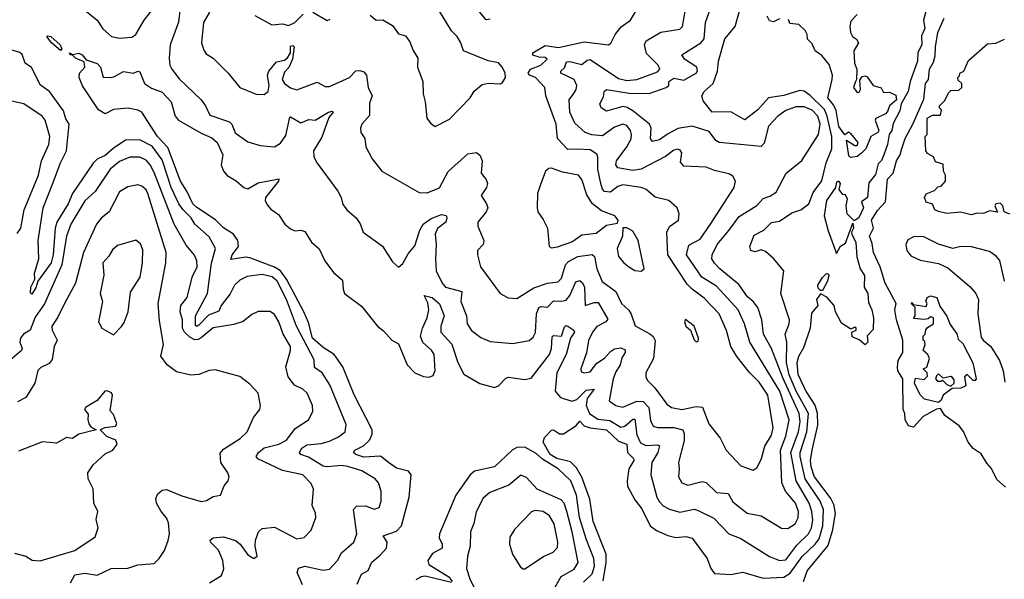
# Model space of a CAD drawing. Extents: x 1268547 to 1425625, y 515768 to 616754.
# Tile 35 of 256: x 1331245 to 1336078, y 535142 to 537888. Entities that reach past the tile are written whole.
import ezdxf

# ---------------------------------------------------------------- set-up
doc = ezdxf.new("R2010")
doc.units = 0

msp = doc.modelspace()

# ---------------------------------------------------------------- linework, layer by layer
at = {"layer": '0CON10XD'}
for points in [[(1332901.8, 535118.2), (1332923.2, 535166.8), (1332956.1, 535185), (1332973.4, 535226.6), (1333015, 535260), (1333044.7, 535295), (1333049.1, 535325), (1333029.4, 535355), (1333095, 535378.8), (1333118.9, 535405), (1333156.8, 535545), (1333167, 535655), (1333153, 535673), (1333095, 535687.7), (1333055, 535715.3), (1333015.9, 535745.9), (1332935, 535741.6), (1332895.7, 535755), (1332884, 535765), (1332890, 535775), (1332932.7, 535797.3), (1332962.4, 535825), (1332975.3, 535855), (1332974.7, 535875), (1332886.7, 536046.7), (1332830.4, 536185), (1332787.8, 536245), (1332735, 536279.3), (1332682.2, 536325), (1332662.3, 536402.3), (1332639.8, 536455), (1332555.1, 536615), (1332525.4, 536655.4), (1332495, 536673.9), (1332375, 536719.3), (1332355, 536722.8), (1332281.2, 536711.2), (1332288.7, 536735), (1332318.5, 536775), (1332315.6, 536804.4), (1332295.2, 536835.2), (1332245, 536866.5), (1332206.2, 536906.2), (1332115, 536965.9), (1332095.2, 536985), (1332066, 537046), (1332033.6, 537095), (1331971.5, 537261.5), (1331921.1, 537315), (1331845, 537434.5), (1331825, 537444.5), (1331776.8, 537453.2), (1331705, 537446.5), (1331665, 537425.8), (1331632.5, 537445), (1331553.5, 537563.5), (1331536.2, 537605), (1331538.1, 537625), (1331565.5, 537655), (1331561.7, 537681.7), (1331519.3, 537699.3), (1331505, 537713.8), (1331492.5, 537715), (1331490, 537725), (1331505, 537717.5), (1331535, 537723.2), (1331551.5, 537715), (1331570.5, 537690.5), (1331625, 537673.6), (1331641.2, 537655), (1331655, 537606.7), (1331693.6, 537603.6), (1331710.8, 537609.2), (1331755, 537634), (1331804, 537626), (1331825, 537636.2), (1331835, 537632.5), (1331858.2, 537575), (1331892.4, 537552.4), (1331945, 537532.5), (1331988.5, 537485), (1332008.7, 537415), (1332023.8, 537395), (1332135, 537330.6), (1332188.3, 537308.3), (1332215, 537284.7), (1332242.6, 537225), (1332234, 537175), (1332245, 537145.4), (1332263.5, 537123.5), (1332307.6, 537097.6), (1332344.4, 537065), (1332365, 537057.3), (1332415, 537086.8), (1332517.1, 537107.1), (1332516.1, 537095), (1332451.1, 537015), (1332450.2, 537000.2), (1332459.3, 536979.3), (1332477.7, 536957.7), (1332515, 536931.5), (1332546.5, 536885), (1332575, 536862.5), (1332595, 536851.2), (1332625, 536855.6), (1332645, 536848.5), (1332677.1, 536797.1), (1332715, 536763.8), (1332743.5, 536705), (1332785, 536646.9), (1332829.4, 536609.4), (1332832.2, 536565), (1332840, 536545), (1332922.6, 536482.6), (1333000.5, 536385), (1333031.5, 536361.5), (1333071.9, 536315), (1333105, 536297.1), (1333147.7, 536195), (1333185, 536155.5), (1333227.7, 536137.7), (1333255, 536134.4), (1333275, 536142.2), (1333285, 536166.7), (1333280.2, 536245), (1333266.1, 536266.1), (1333224.1, 536304.1), (1333211.8, 536335), (1333221.4, 536375), (1333245.6, 536425), (1333253.1, 536465), (1333249, 536499), (1333230, 536535), (1333269.2, 536525), (1333305, 536494.4), (1333328.6, 536435), (1333312.7, 536385), (1333312.4, 536355), (1333366.4, 536296.4), (1333395, 536206.7), (1333425, 536149.4), (1333503.4, 536103.4), (1333575, 536083.6), (1333595, 536092.2), (1333631, 536129), (1333645, 536134.6), (1333725, 536122.9), (1333755, 536128.5), (1333845.5, 536245), (1333854.9, 536275), (1333858.1, 536331.9), (1333865, 536337.7), (1333905, 536335.4), (1333919.5, 536380.5), (1333925, 536387.5), (1333935, 536384.1), (1333965.6, 536365), (1333967.5, 536355), (1333948.5, 536325), (1333927.5, 536245), (1333882.2, 536155), (1333873.4, 536065), (1333899.1, 536035), (1333955, 536017), (1333979.2, 536025), (1334025, 536070.6), (1334065, 536075.5), (1334031.2, 536028.8), (1334025.2, 535995), (1334042.1, 535955), (1334082.7, 535927.3), (1334141.8, 535921.8), (1334195, 535888.1), (1334215, 535894), (1334255, 535927.5), (1334265, 535928.2), (1334275, 535851.4), (1334292.1, 535812.1), (1334317.9, 535797.9), (1334375, 535802.4), (1334385, 535797.8), (1334377.2, 535765), (1334348.3, 535715), (1334343.5, 535655), (1334372.7, 535545), (1334385, 535521.5), (1334403.3, 535503.3), (1334435, 535486.2), (1334485, 535470.8), (1334555, 535486.2), (1334575, 535479.6), (1334651.7, 535441.7), (1334725, 535365.4), (1334785, 535341.6), (1334925, 535254.2), (1334975, 535233.9), (1335005, 535238), (1335059.8, 535310.2), (1335117.6, 535365), (1335131.6, 535395), (1335137.5, 535432.5), (1335133, 535475), (1335120, 535515), (1335056, 535625), (1335029.3, 535765), (1335068.3, 535865), (1335075.8, 535915), (1335071.5, 535955), (1334990.5, 536130.5), (1334934.8, 536275), (1334896.5, 536345), (1334888.1, 536415), (1334867.5, 536475), (1334845.3, 536505), (1334818, 536528), (1334775, 536588.7), (1334681.4, 536665), (1334655, 536692.7), (1334643.1, 536715), (1334643.4, 536735), (1334668.3, 536785), (1334725.7, 536854.3), (1334777.2, 536922.8), (1334863.9, 536976.1), (1334895, 537010.8), (1334927.3, 537022.7), (1334957.5, 537042.5), (1335007.5, 537135), (1335083.3, 537196.7), (1335166.7, 537325), (1335174.8, 537375), (1335163.2, 537415), (1335135, 537443.5), (1335095, 537461), (1335055, 537460), (1335005, 537442.4), (1334967.1, 537415), (1334920.4, 537365), (1334898.6, 537281.4), (1334884.3, 537265.7), (1334678.8, 537285), (1334661.9, 537295), (1334629.5, 537339.5), (1334545, 537364.8), (1334475, 537353.4), (1334425, 537326.8), (1334385, 537298.9), (1334350.4, 537290.4), (1334341.1, 537305), (1334343.8, 537355), (1334336.5, 537375), (1334255, 537441), (1334227, 537457), (1334205, 537461.7), (1334125, 537438.5), (1334099.4, 537455), (1334092.9, 537475), (1334110.5, 537509.5), (1334114.6, 537535.4), (1334124.7, 537545.3), (1334236.9, 537526.9), (1334334, 537526), (1334418.2, 537555), (1334430.7, 537565), (1334431.5, 537585), (1334455, 537601.6), (1334505, 537590.8), (1334566.2, 537625), (1334572.7, 537637.3), (1334569.3, 537655), (1334508.9, 537695), (1334495.5, 537715), (1334588.5, 537775), (1334605.2, 537794.8), (1334610.5, 537875), (1334646.9, 537975)], [(1331564.7, 537934.7), (1331624.6, 537885), (1331652.8, 537842.8), (1331695, 537805.3), (1331735, 537797.1), (1331795, 537801.5), (1331815, 537815.6), (1331855.4, 537885), (1331926.6, 537975)], [(1332032.3, 537945), (1332023.7, 537876.3), (1331984.2, 537765), (1331979.2, 537699.2), (1331982.7, 537665), (1331991.1, 537645), (1332027.6, 537597.6), (1332135.3, 537495.3), (1332157.8, 537465), (1332178.9, 537418.9), (1332275, 537387.3), (1332285.9, 537375), (1332303, 537333), (1332365, 537288.5), (1332425, 537270.9), (1332495, 537264.3), (1332525, 537281.9), (1332550.8, 537319.2), (1332570.2, 537409.8), (1332575, 537411.9), (1332625, 537381.8), (1332665, 537397.7), (1332695, 537395.4), (1332761.1, 537435), (1332778.7, 537438.7), (1332782.9, 537435), (1332762, 537408), (1332728.1, 537311.9), (1332687.1, 537245), (1332688.2, 537215), (1332705, 537183.8), (1332806.6, 537046.6), (1332822.9, 537015), (1332831.3, 536981.3), (1332853.1, 536953.1), (1332896, 536916), (1332916.3, 536886.3), (1332930.6, 536845), (1333025, 536776), (1333075, 536700), (1333105, 536673.3), (1333125, 536692), (1333151.4, 536738.6), (1333185, 536778.9), (1333209.4, 536855), (1333225.3, 536885), (1333265, 536913.3), (1333315, 536932.1), (1333337.6, 536927.6), (1333341.5, 536915), (1333336.7, 536895), (1333296.3, 536863.7), (1333284.4, 536835.6), (1333290, 536785), (1333285.3, 536715), (1333290, 536655), (1333319.1, 536595), (1333335, 536576.1), (1333414.5, 536555), (1333410.9, 536505), (1333438.2, 536435), (1333442.2, 536395), (1333462.7, 536362.7), (1333508.8, 536328.8), (1333555, 536308.2), (1333665, 536298.8), (1333745.3, 536314.7), (1333765, 536330), (1333776.7, 536353.3), (1333781.2, 536445), (1333793.3, 536475), (1333805, 536480.6), (1333835, 536477.7), (1333865, 536509.2), (1333905, 536507), (1333927.4, 536512.6), (1333945.6, 536534.4), (1333975, 536602.1), (1333995, 536607.5), (1334007.2, 536597.2), (1334017, 536575), (1334021.2, 536485), (1334065, 536501.1), (1334085, 536501.1), (1334131.5, 536418.5), (1334121.5, 536405), (1334077.5, 536382.5), (1334056.2, 536355), (1334036.3, 536313.7), (1334026.8, 536253.2), (1334000, 536175), (1334000.9, 536160.9), (1334015.7, 536155.7), (1334045, 536160.3), (1334077.5, 536202.5), (1334115, 536226.4), (1334145, 536260.3), (1334165, 536273.7), (1334195, 536278), (1334217.4, 536267.4), (1334216.4, 536255), (1334200.5, 536229.5), (1334192.3, 536195), (1334170.4, 536159.6), (1334158.4, 536125), (1334138.3, 536018.3), (1334171.4, 535995), (1334205, 535986), (1334275, 536015.9), (1334304.6, 536014.6), (1334333.3, 535985), (1334341.5, 535921.5), (1334355, 535893.8), (1334376.4, 535886.4), (1334455, 535886.2), (1334499.2, 535875), (1334506.6, 535856.6), (1334506.1, 535823.9), (1334478.2, 535715), (1334482.7, 535685), (1334478.8, 535645), (1334494.4, 535615), (1334525, 535604.7), (1334595, 535621.3), (1334615, 535617.7), (1334665, 535567.9), (1334723.1, 535563.1), (1334745, 535522.2), (1334815, 535466.4), (1334885, 535454.3), (1334985, 535393.1), (1335015, 535391.5), (1335051.2, 535415), (1335065.5, 535444.5), (1335067.2, 535475), (1335053.8, 535515), (1335004.5, 535574.5), (1334985.9, 535615.9), (1334978.6, 535775), (1335005.5, 535845), (1335021.7, 535925), (1334976.1, 536065), (1334828.4, 536305), (1334802.5, 536395), (1334771.2, 536465), (1334665, 536580.6), (1334593.7, 536625), (1334518.1, 536735), (1334528.9, 536781.1), (1334585, 536811.8), (1334635.6, 536884.4), (1334752.2, 537065), (1334758.6, 537095), (1334745, 537120), (1334725, 537131.1), (1334655, 537147.7), (1334614.2, 537164.2), (1334505, 537170), (1334488.7, 537188.7), (1334494.4, 537235), (1334487.7, 537247.7), (1334475, 537253.1), (1334455, 537247.8), (1334414.1, 537215.9), (1334295, 537154.4), (1334255, 537147.7), (1334180.3, 537160.3), (1334170.9, 537175), (1334174.7, 537195), (1334225.8, 537264.2), (1334245.9, 537304.1), (1334248.8, 537325), (1334242.3, 537345), (1334225, 537368.2), (1334205, 537376), (1334165, 537360.8), (1334105, 537318.1), (1334052.8, 537322.8), (1334020.4, 537335), (1333969.7, 537379.7), (1333944.8, 537435), (1333941.6, 537495), (1333965, 537526.4), (1333976.8, 537545), (1333979.6, 537565), (1333965.8, 537595), (1333901.5, 537625), (1333901.1, 537635), (1333918.5, 537651.5), (1333928.7, 537681.3), (1333945, 537683.1), (1334005, 537668.5), (1334030.7, 537689.3), (1334045, 537692.7), (1334185, 537599.4), (1334225, 537590.3), (1334275, 537595.2), (1334375, 537632), (1334387.5, 537645), (1334378.9, 537665), (1334322.3, 537722.3), (1334312, 537765), (1334320.4, 537785), (1334392.7, 537827.3), (1334485, 537842.2), (1334498.5, 537855), (1334518.8, 537975)], [(1332176.2, 537925), (1332147.1, 537875), (1332137.8, 537775), (1332148.3, 537738.3), (1332160.9, 537720.9), (1332195, 537699.4), (1332268.6, 537625), (1332325.6, 537555.6), (1332405, 537523.1), (1332445, 537521.1), (1332464.4, 537535), (1332469.8, 537565), (1332460.9, 537615), (1332467.8, 537635), (1332505, 537680.6), (1332545, 537689.5), (1332559.5, 537700.5), (1332574.8, 537725), (1332575, 537757.7), (1332585, 537760.8), (1332592.5, 537755), (1332584.3, 537695), (1332565.8, 537654.2), (1332545, 537630.5), (1332533.2, 537595), (1332544.7, 537575), (1332575, 537553.1), (1332605, 537543.5), (1332705, 537582.2), (1332745, 537559.5), (1332765, 537560.9), (1332863.3, 537605), (1332895, 537637.1), (1332915, 537638.9), (1332935, 537631.9), (1332946.5, 537615), (1332955.6, 537555), (1332975.8, 537515), (1332962.1, 537477.9), (1332962.7, 537417.3), (1332924.2, 537375), (1332917.1, 537355), (1332920, 537335), (1332938.6, 537305), (1332943.4, 537263.4), (1332974.5, 537204.5), (1333022.5, 537145), (1333205, 537040), (1333245, 537038.1), (1333305, 537063.6), (1333347.7, 537142.3), (1333445, 537230), (1333486.8, 537236.8), (1333505, 537221.2), (1333514.4, 537195), (1333509.4, 537135), (1333535, 537104), (1333540.9, 537085), (1333536.2, 537065), (1333509.5, 537025), (1333536.4, 536985), (1333542.1, 536965), (1333535.4, 536945), (1333493.3, 536895), (1333494.5, 536875), (1333523.3, 536805), (1333520, 536785), (1333492, 536755), (1333491.9, 536735), (1333506.9, 536675), (1333602.9, 536545), (1333643, 536523), (1333685, 536520), (1333768.1, 536571.9), (1333835.2, 536594.8), (1333888.3, 536601.7), (1333905, 536620), (1333924.8, 536685), (1333938.2, 536701.8), (1333985, 536725.7), (1334055, 536735.3), (1334066.2, 536726.2), (1334077.5, 536665), (1334103.5, 536603.5), (1334170.6, 536555), (1334199.3, 536495), (1334235, 536462.3), (1334246.4, 536443.6), (1334265.3, 536385.3), (1334337.3, 536347.3), (1334353.7, 536333.7), (1334364.3, 536314.3), (1334355.3, 536225), (1334318.6, 536155), (1334318.6, 536135), (1334327, 536117), (1334362.1, 536082.1), (1334421.9, 536001.9), (1334444.3, 535985), (1334495, 535975.8), (1334565, 535990.8), (1334596.1, 535986.1), (1334628.1, 535905), (1334684, 535835), (1334711.9, 535775), (1334785, 535698.9), (1334845, 535677.5), (1334865, 535691.2), (1334885.8, 535734.2), (1334903.2, 535795), (1334935, 535849.4), (1334943.9, 535885), (1334917.6, 536045), (1334875, 536109.1), (1334827.2, 536157.2), (1334764.7, 536235), (1334735.3, 536285), (1334715, 536362.5), (1334679.1, 536445), (1334605, 536520.9), (1334545.2, 536565.2), (1334520.8, 536590.8), (1334426.9, 536735), (1334421.2, 536845), (1334435, 536872.5), (1334478.9, 536905), (1334481.9, 536935), (1334471.4, 536965), (1334430.9, 537000.9), (1334365, 537017.8), (1334320.8, 537055), (1334295.3, 537065.3), (1334205, 537077.8), (1334181, 537069), (1334145, 537041.8), (1334115, 537044.7), (1334105, 537056.7), (1334096.8, 537085), (1334083, 537155), (1334083.4, 537213.4), (1334078, 537228), (1334045, 537249.5), (1333977.7, 537252.3), (1333935, 537251.6), (1333884.8, 537304.8), (1333877.9, 537375), (1333826.9, 537515), (1333823.4, 537555), (1333776, 537605), (1333747.7, 537615), (1333740.2, 537625), (1333753, 537645), (1333803.2, 537665), (1333833.8, 537695), (1333825, 537703.1), (1333795, 537703.4), (1333763.9, 537713.9), (1333764, 537725), (1333825, 537760.9), (1333888.9, 537751.1), (1334015, 537779.7), (1334135.6, 537764.4), (1334146.8, 537773.2), (1334167.1, 537815), (1334197.4, 537852.6), (1334243.8, 537885), (1334283.3, 537955)], [(1333555, 537890.5), (1333535, 537886.7), (1333478.7, 537955)], [(1335705.2, 537975), (1335680.7, 537885), (1335688.5, 537845), (1335671.5, 537808.5), (1335673, 537765), (1335653.1, 537726.9), (1335651.3, 537685), (1335615.6, 537585), (1335606.4, 537535), (1335572.2, 537475), (1335565, 537440), (1335531.6, 537378.4), (1335525.2, 537345), (1335512.1, 537325), (1335505.2, 537275), (1335485.9, 537224.1), (1335475, 537197), (1335459, 537181), (1335445, 537127.9), (1335413.3, 537086.7), (1335406, 537015), (1335377.3, 536995), (1335386, 536965), (1335363.1, 536915), (1335341.2, 536901.2), (1335306.7, 536935), (1335302.5, 536975), (1335307.5, 537007.5), (1335298.3, 537028.3), (1335285, 537030), (1335267.5, 537055), (1335273.3, 537085), (1335265, 537096.2), (1335255, 537090), (1335250, 537065), (1335205, 537000), (1335194.3, 536925), (1335212.7, 536852.7), (1335255, 536740), (1335273.6, 536776.4), (1335298.3, 536791.7), (1335335, 536890), (1335337.5, 536865), (1335327.5, 536845), (1335328.8, 536835), (1335349.2, 536795), (1335353.8, 536723.8), (1335370.8, 536665), (1335392.3, 536632.3), (1335390.5, 536575), (1335408.8, 536545), (1335410.6, 536500.6), (1335427.1, 536465), (1335436.3, 536425), (1335435, 536367.5), (1335405, 536337.5), (1335408.8, 536305), (1335395, 536293.3), (1335365, 536317.5), (1335331.7, 536331.7), (1335330, 536355), (1335350, 536365), (1335350, 536375), (1335345, 536380), (1335325, 536370), (1335278.3, 536398.3), (1335250, 536455), (1335243.3, 536485), (1335207.1, 536527.1), (1335175, 536542.5), (1335156.2, 536515), (1335163.3, 536485), (1335131.7, 536448.3), (1335125.6, 536375), (1335092.7, 536277.3), (1335068.2, 536235), (1335059.7, 536205), (1335065, 536148.9), (1335105, 536061.2), (1335147.1, 535997.1), (1335159.2, 535959.2), (1335161.7, 535898.3), (1335133.6, 535775), (1335125.2, 535725), (1335127.6, 535695), (1335145, 535644.7), (1335227, 535537), (1335240.1, 535510.1), (1335247, 535465), (1335232.2, 535377.8), (1335212.4, 535307.6), (1335110.6, 535185), (1335090.8, 535129.2)], [(1332399.3, 537909.3), (1332483, 537863), (1332535, 537868), (1332565, 537858.8), (1332595.8, 537875), (1332636.2, 537915)], [(1332683.3, 537925), (1332755, 537883.3), (1332769.3, 537890.7)], [(1332965, 537910), (1332995, 537886.2), (1333027, 537887), (1333075, 537860), (1333105, 537818.8), (1333139.2, 537809.2), (1333160, 537780), (1333176.1, 537736.1), (1333199.3, 537699.3), (1333197.5, 537655), (1333223.8, 537585), (1333226.2, 537523.8), (1333236, 537485), (1333243.3, 537405), (1333260.7, 537380.7), (1333285, 537363.3), (1333355, 537400), (1333456, 537505), (1333475, 537536.7), (1333515, 537570), (1333545, 537576.7), (1333605, 537572.5), (1333615, 537580), (1333630, 537605), (1333628.6, 537625), (1333615, 537653.8), (1333595.5, 537675.5), (1333545, 537685.6), (1333423.3, 537735), (1333410, 537775), (1333392, 537805), (1333363.7, 537833.7), (1333305, 537929.2)], [(1334850.1, 536829.9), (1334898.1, 536855), (1334935, 536892.5), (1334975, 536899.2), (1335035, 536940.2), (1335079.1, 536955), (1335118.2, 536985), (1335139.9, 537040.1), (1335182.9, 537097.1), (1335203.1, 537185), (1335232.1, 537255), (1335231.9, 537315), (1335208.9, 537415), (1335195, 537447.1), (1335125, 537516.3), (1335095, 537537.2), (1335075, 537540.9), (1334996.4, 537516.4), (1334920, 537505), (1334868.5, 537445), (1334805, 537397.3), (1334736, 537436), (1334644.3, 537434.3), (1334600.3, 537490.3), (1334592.9, 537515), (1334604.3, 537535), (1334648.6, 537575), (1334669.5, 537635), (1334674.7, 537685), (1334706.1, 537793.9), (1334757.2, 537855), (1334782.7, 537947.3)], [(1334975, 537892.5), (1334945, 537876.7), (1334925, 537882.5), (1334913.8, 537905)], [(1335356.4, 537913.6), (1335325, 537880), (1335320, 537855), (1335323.3, 537825), (1335332.5, 537805), (1335353, 537793), (1335362.5, 537775), (1335340, 537735), (1335342.5, 537675), (1335353.3, 537645), (1335352.5, 537595), (1335347.5, 537585), (1335337.5, 537555), (1335355, 537530), (1335365, 537532.5), (1335372.5, 537545), (1335368.3, 537591.7), (1335380, 537610), (1335395, 537612.5), (1335405, 537607.5), (1335434.4, 537564.4), (1335473.3, 537553.3), (1335485, 537530), (1335515, 537532.5), (1335545, 537517.5), (1335548.8, 537495), (1335513.9, 537466.1), (1335505, 537437.5), (1335494.2, 537425.8), (1335447, 537403), (1335443.3, 537395), (1335462.5, 537345), (1335457.5, 537335), (1335422.5, 537315), (1335397.5, 537255), (1335376.4, 537233.6), (1335355, 537217.5), (1335335, 537213.3), (1335322.5, 537212.5)], [(1335322.5, 537212.5), (1335315, 537220), (1335303.3, 537296.7), (1335345, 537270), (1335355, 537270), (1335360, 537285), (1335325, 537330), (1335313.6, 537336.4), (1335295, 537322.5), (1335265, 537363.1), (1335252.4, 537442.4), (1335239.7, 537469.7), (1335211.4, 537505), (1335233.3, 537595), (1335233.8, 537615), (1335218.3, 537668.3), (1335183, 537713), (1335150, 537735), (1335135, 537770), (1335111.7, 537791.7), (1335110, 537815), (1335100, 537835), (1335070, 537865), (1335025, 537870), (1335018.3, 537888.3)], [(1336083.3, 535595), (1336041.7, 535631.7), (1336015.8, 535685.8), (1335991.7, 535711.7), (1335965, 535757.5), (1335925, 535783.3), (1335900, 535815), (1335877.7, 535867.7), (1335855.8, 535895.8), (1335786.1, 535946.1), (1335765, 535980), (1335745, 535977.5), (1335679.5, 535940.5), (1335631.7, 535888.3), (1335607.5, 535895), (1335591.2, 535925), (1335590, 535955), (1335581.2, 535975), (1335580, 536125), (1335555.5, 536165), (1335553.2, 536185), (1335556.9, 536215), (1335580, 536255), (1335580, 536315), (1335548.1, 536415), (1335540, 536465), (1335546.7, 536495), (1335492.9, 536595), (1335468.5, 536675), (1335435.5, 536745), (1335429.4, 536789.4), (1335416, 536825), (1335435.6, 536865), (1335425.8, 536905), (1335455, 536951.6), (1335494.1, 536995), (1335504.1, 537105), (1335531.6, 537135), (1335548.3, 537195), (1335566.3, 537225), (1335574.5, 537255.5), (1335591.6, 537305), (1335631.2, 537378.8), (1335682.5, 537497.5), (1335691.6, 537575), (1335706.4, 537595), (1335710.9, 537645), (1335730, 537680), (1335738.8, 537711.2), (1335739.8, 537755), (1335752.1, 537825), (1335783.1, 537895)], [(1331445, 537737.5), (1331401.5, 537775), (1331378, 537805), (1331380.9, 537809.1), (1331398, 537805), (1331444.4, 537765), (1331452.5, 537745), (1331445, 537737.5)], [(1335915, 536930), (1335863.6, 536943.6), (1335796.4, 536936.4), (1335755, 536946.2), (1335737.5, 536955), (1335725, 536982.5), (1335695, 536992.5), (1335686.2, 537015), (1335695, 537033.3), (1335735, 537050), (1335751.7, 537068.3), (1335768.3, 537071.7), (1335790, 537095), (1335790, 537125), (1335780, 537145), (1335778.3, 537178.3), (1335740.7, 537190.7), (1335730, 537215), (1335700.7, 537230.7), (1335692.5, 537245), (1335690, 537315), (1335700, 537325), (1335700, 537405), (1335725, 537420), (1335765, 537420), (1335770, 537445), (1335760, 537455), (1335760, 537465), (1335785, 537490), (1335805, 537530), (1335815, 537540), (1335855, 537542.5), (1335870, 537555), (1335870, 537575), (1335851.7, 537591.7), (1335850, 537605), (1335858.3, 537611.7), (1335860, 537625), (1335880, 537635), (1335901.7, 537688.3), (1335995, 537770), (1336037, 537773), (1336078.3, 537791.7)], [(1332633.6, 535115), (1332606.2, 535175), (1332612.7, 535197.3), (1332645, 535206.3), (1332735, 535187.3), (1332765, 535191.8), (1332805, 535234.3), (1332825, 535271.4), (1332884.3, 535325), (1332899.1, 535365), (1332883.2, 535485), (1332898.7, 535501.3), (1332942.8, 535502.8), (1332985, 535485.6), (1333009.2, 535495), (1333018.9, 535525), (1333018.5, 535575), (1333005.6, 535615), (1332990.6, 535635), (1332924.3, 535675), (1332855.8, 535695), (1332825, 535701.1), (1332755, 535693.7), (1332735, 535697.8), (1332662, 535742), (1332624.2, 535755), (1332618.2, 535765), (1332629.2, 535785), (1332655, 535802.4), (1332725, 535809), (1332765, 535819.5), (1332809.3, 535840.7), (1332842.1, 535865), (1332847.6, 535902.4), (1332767, 536097), (1332729.2, 536155), (1332691.3, 536181.3), (1332689.7, 536219.7), (1332603, 536385), (1332555.1, 536515.1), (1332508.7, 536605), (1332485, 536626.3), (1332435, 536638), (1332361.3, 536628.7), (1332325, 536610), (1332299.2, 536585), (1332277.6, 536542.4), (1332234.4, 536485), (1332222.9, 536457.1), (1332172.2, 536437.8), (1332125, 536389.3), (1332115, 536382.7), (1332107.9, 536387.9), (1332108.2, 536435), (1332167, 536545), (1332187.1, 536692.9), (1332206.9, 536765), (1332175, 536822.4), (1332104.9, 536884.9), (1332087.2, 536915), (1332046.7, 536955), (1332026.9, 536985), (1331989.3, 537065), (1331945, 537200.3), (1331895, 537266.6), (1331835, 537298.8), (1331765, 537296.3), (1331703.9, 537256.1), (1331665, 537221.1), (1331625, 537204), (1331605, 537184.7), (1331504.8, 537035), (1331482.6, 536985), (1331426.8, 536895), (1331419.3, 536865), (1331409.6, 536735), (1331398.8, 536695), (1331333.8, 536605), (1331325, 536572), (1331305, 536542), (1331298.3, 536548.3), (1331300, 536575), (1331319.2, 536615), (1331317.9, 536645), (1331338.5, 536715), (1331335.3, 536805.3), (1331360, 536965), (1331408.5, 537088.5), (1331444.8, 537185), (1331475.2, 537245), (1331487.9, 537375), (1331471.4, 537401.4), (1331460.1, 537440.1), (1331390.8, 537535), (1331347.1, 537567.1), (1331302.9, 537652.9), (1331272.5, 537675), (1331257.5, 537717.5), (1331245, 537726.4), (1331169.2, 537749.2)], [(1331231.8, 536838.2), (1331250.9, 536865), (1331266.3, 536955), (1331336.8, 537125), (1331351.6, 537195), (1331388.3, 537275), (1331393.1, 537315), (1331370.3, 537395), (1331355, 537414.6), (1331265, 537475.6), (1331175, 537494.3)], [(1332176.2, 535125), (1332235, 535161.2), (1332247.2, 535192.8), (1332242.7, 535235), (1332221.6, 535285), (1332182.2, 535325), (1332179.4, 535335), (1332194.1, 535345.9), (1332245, 535350.7), (1332305, 535332.5), (1332327.1, 535315), (1332365, 535262.5), (1332395, 535243.8), (1332411.2, 535255), (1332401.4, 535305), (1332402.2, 535335), (1332416.7, 535375), (1332435, 535392.2), (1332495, 535397.5), (1332605, 535340), (1332642, 535348), (1332676.2, 535383.8), (1332698.9, 535445), (1332696.4, 535466.4), (1332680, 535505), (1332686.9, 535585), (1332675, 535612), (1332634, 535654), (1332535, 535675.6), (1332413.6, 535733.6), (1332405.5, 535745), (1332417.5, 535765), (1332445, 535786.7), (1332517.5, 535805), (1332555, 535824.7), (1332597.6, 535882.4), (1332662.5, 535925), (1332684.6, 535965.4), (1332681.8, 535995), (1332656.2, 536055), (1332635, 536074.6), (1332594.4, 536094.4), (1332562.2, 536135), (1332551.5, 536185), (1332574.2, 536265), (1332573.8, 536285), (1332539, 536345), (1332516.9, 536405), (1332495, 536441.9), (1332475, 536455.6), (1332415.7, 536455.7), (1332385, 536442.2), (1332342.7, 536407.3), (1332296.8, 536393.2), (1332195, 536375.3), (1332135, 536327.5), (1332121.7, 536318.3), (1332105, 536317.2), (1332080.3, 536330.3), (1332053.8, 536355), (1332043.6, 536375), (1332043.5, 536415), (1332032.9, 536455), (1332035.8, 536485), (1332067.6, 536525), (1332092, 536625), (1332115.5, 536675), (1332114.2, 536705), (1332102.8, 536732.8), (1332061.5, 536781.5), (1332003.9, 536883.9), (1331905, 537138.1), (1331886.2, 537175), (1331865, 537198.8), (1331835, 537214), (1331785, 537213.6), (1331735, 537192.5), (1331689.7, 537155), (1331615.3, 537045), (1331565, 536998.5), (1331496.5, 536885), (1331474.8, 536825)], [(1333855, 536769.2), (1333885, 536773.8), (1333955, 536798.1), (1334005, 536832.2), (1334075, 536841.2), (1334125, 536880), (1334180, 536890), (1334183.3, 536905), (1334166.7, 536925), (1334100, 536950), (1334055.5, 536985.5), (1334029, 537029), (1334003.5, 537103.5), (1333987.5, 537125), (1333909.2, 537139.2), (1333855, 537160), (1333842.3, 537157.7), (1333826, 537144), (1333800, 537075), (1333786.9, 537035), (1333784.2, 536965), (1333788, 536945), (1333815, 536908), (1333835.5, 536865), (1333844, 536775), (1333855, 536769.2)], [(1331494.6, 535125), (1331515.3, 535164.7), (1331565, 535171.5), (1331625, 535161.7), (1331694, 535196), (1331775, 535196.7), (1331825, 535213.1), (1331905, 535220), (1331930, 535245), (1331955, 535283.3), (1331973.3, 535333.3), (1331980.8, 535365), (1331975, 535420), (1331965, 535444.3), (1331938.9, 535475), (1331916.4, 535515), (1331912.9, 535537.1), (1331920.9, 535559.1), (1331945, 535580), (1331965, 535583.3), (1332041.3, 535551.3), (1332135, 535523.3), (1332161.7, 535528.3), (1332195, 535548), (1332230, 535555), (1332248.6, 535601.4), (1332268, 535625), (1332272.9, 535645), (1332266.5, 535665), (1332231.8, 535715), (1332229.1, 535760.9), (1332245, 535781.1), (1332327.7, 535832.3), (1332361.4, 535865), (1332393.4, 535936.6), (1332423.1, 535975), (1332426.5, 535995), (1332415, 536056), (1332375, 536100), (1332325, 536137.5), (1332205, 536170.6), (1332175, 536167.5), (1332125, 536146.9), (1332085, 536144.4), (1332015, 536160), (1331968.1, 536195), (1331937.6, 536237.6), (1331951.2, 536295), (1331930.5, 536410.5), (1331925.4, 536495.4), (1331962.7, 536695), (1331964.2, 536745), (1331874.7, 537035), (1331865, 537053.3), (1331845, 537071.1), (1331825, 537077.8), (1331775, 537067.3), (1331735, 537043.3), (1331684.2, 536945), (1331645, 536914.6), (1331621.2, 536885), (1331557.5, 536745), (1331519.2, 536595), (1331465.2, 536494.8)], [(1336105, 536933.8), (1336077.5, 536945), (1336070, 536975), (1336057.3, 536987.3), (1336036.7, 536985), (1336031.2, 536975), (1336045, 536943.3), (1336005, 536950), (1335975, 536936.7), (1335945, 536938.8), (1335915, 536930)], [(1334295, 536653.8), (1334310, 536665), (1334280.8, 536805), (1334255, 536850), (1334225, 536866.7), (1334205, 536867.5), (1334204.3, 536825), (1334176.9, 536765), (1334185, 536726.2), (1334210, 536695), (1334235, 536675.6), (1334265, 536657.1), (1334295, 536653.8)], [(1331474.8, 536825), (1331451.3, 536685), (1331366.1, 536493.9), (1331320.9, 536429.1), (1331295.7, 536364.3), (1331262.9, 536345), (1331248.2, 536325), (1331246.1, 536305), (1331256.5, 536275), (1331254.1, 536265), (1331184.4, 536205.6)], [(1331705, 536342), (1331745, 536382), (1331757, 536403), (1331777.1, 536455), (1331789.5, 536550.5), (1331837.1, 536625), (1331848.4, 536695), (1331849.2, 536759.2), (1331838, 536788), (1331815, 536805.5), (1331725, 536779.5), (1331700.6, 536759.4), (1331682.5, 536727.5), (1331653.3, 536695), (1331657.5, 536635), (1331639.5, 536545), (1331652.2, 536505), (1331632.5, 536405), (1331648.8, 536375), (1331705, 536342)], [(1334108.8, 535135), (1334123.1, 535225), (1334123.2, 535265), (1334060.4, 535425), (1334043, 535535), (1334004.1, 535644.1), (1333978.4, 535688.4), (1333949.1, 535719.1), (1333881.1, 535735), (1333849.6, 535755), (1333813.8, 535815), (1333821.4, 535838.6), (1333855, 535873.3), (1333865.7, 535875.7), (1333895, 535855.9), (1333915, 535856.3), (1333974.2, 535895), (1333995, 535918), (1334015.1, 535895.1), (1334045.3, 535885.3), (1334125, 535875.4), (1334185, 535819.5), (1334225, 535805.4), (1334228.6, 535765), (1334257.4, 535735), (1334260, 535725), (1334235.2, 535685), (1334226.5, 535625), (1334228.6, 535598.6), (1334265, 535532.1), (1334298.3, 535488.3), (1334339.2, 535405), (1334371.5, 535381.5), (1334426.6, 535356.6), (1334465, 535347.6), (1334515, 535352), (1334545, 535344.4), (1334620, 535245), (1334637.3, 535195), (1334655, 535170.6), (1334735.4, 535165.4), (1334795, 535177.8), (1334895, 535147), (1334995, 535152.2), (1335026.9, 535173.1), (1335085, 535254), (1335150.2, 535315), (1335169, 535341), (1335187.1, 535405), (1335190.7, 535485), (1335174.3, 535525), (1335100.6, 535635), (1335075.5, 535745), (1335076.5, 535765), (1335109.2, 535865), (1335117.4, 535955), (1335056, 536065), (1335022.2, 536145), (1335009.3, 536205), (1335009.7, 536305), (1335001.6, 536345), (1335021.6, 536395), (1335023.4, 536415), (1334981.3, 536545), (1334995.7, 536655), (1334945, 536716.7), (1334905, 536750), (1334885, 536758.1), (1334855, 536749.5), (1334834.4, 536755), (1334828.8, 536775), (1334850.1, 536829.9)], [(1336078.9, 536605), (1336055.7, 536705.7), (1336038.1, 536728.1), (1336005, 536751), (1335917.2, 536772.8), (1335865, 536774.8), (1335825, 536765.4), (1335755, 536785.9), (1335683, 536823), (1335635.3, 536824.7), (1335605, 536807.9), (1335594, 536785), (1335599.8, 536755), (1335619.2, 536729.2), (1335665, 536707.8), (1335755, 536691.2), (1335800.4, 536670.4), (1335908.1, 536578.1), (1335937.7, 536545), (1335950.9, 536515), (1335948.5, 536445), (1335965, 536329.2), (1335975, 536313.9), (1336011.1, 536285), (1336055, 536215.7), (1336072.5, 536165), (1336080, 536110)], [(1335185, 536560), (1335175, 536560), (1335165, 536570), (1335163.3, 536585), (1335185, 536622.5), (1335205, 536642.5), (1335211.7, 536641.7), (1335216.7, 536635), (1335210, 536605), (1335185, 536560)], [(1335755, 536010), (1335685.9, 536025.9), (1335665, 536047.5), (1335636.7, 536105), (1335641.7, 536128.3), (1335685, 536122.5), (1335701.7, 536138.3), (1335700, 536155), (1335680, 536175), (1335697, 536183), (1335710, 536225), (1335702.5, 536245), (1335680, 536265), (1335690, 536295), (1335688.3, 536308.3), (1335680, 536315), (1335680, 536335), (1335690, 536345), (1335693, 536367), (1335701.7, 536378.3), (1335730, 536395), (1335730, 536425), (1335715, 536430), (1335705, 536420), (1335685, 536417.5), (1335631.7, 536421.7), (1335640, 536435), (1335640, 536475), (1335620, 536495), (1335625, 536500), (1335630, 536490), (1335695, 536480), (1335700, 536495), (1335693, 536507), (1335700, 536525), (1335715, 536532.5), (1335746.2, 536525), (1335761.7, 536481.7), (1335795, 536433.3), (1335811.9, 536391.9), (1335845, 536346.7), (1335851.2, 536321.2), (1335875, 536298.8), (1335923.1, 536205), (1335940, 536125), (1335935, 536117.5), (1335925, 536117.5), (1335897.5, 536145), (1335890, 536145), (1335883.3, 536135), (1335888.3, 536091.7), (1335865, 536080), (1335821.7, 536078.3), (1335777.5, 536045), (1335768.3, 536021.7), (1335755, 536010)], [(1331465.2, 536494.8), (1331431.8, 536428.2), (1331402.4, 536385), (1331404.7, 536365), (1331428.2, 536315), (1331414.3, 536285), (1331405, 536221.4), (1331389.3, 536200.7), (1331348.9, 536181.1), (1331333.7, 536166.3), (1331320, 536105), (1331275.5, 536034.5), (1331235, 536012.6)], [(1334565, 536307.5), (1334575, 536310), (1334576.2, 536325), (1334556.2, 536385), (1334512.5, 536417.5), (1334507.5, 536405), (1334514, 536385), (1334537.5, 536365), (1334555, 536317.5), (1334565, 536307.5)], [(1335815, 536090), (1335832.5, 536105), (1335831.7, 536121.7), (1335823, 536133), (1335815, 536137.5), (1335778.3, 536128.3), (1335755, 536150), (1335745, 536140), (1335740, 536125), (1335750, 536115), (1335766.4, 536113.6), (1335775, 536120), (1335795, 536097.5), (1335815, 536090)], [(1331345, 535233.3), (1331515, 535283.5), (1331615, 535350), (1331630, 535395), (1331620, 535435), (1331628, 535475), (1331608.1, 535515), (1331605.5, 535585.5), (1331581.4, 535635), (1331578.8, 535665), (1331606.4, 535703.6), (1331665, 535757.5), (1331702.5, 535775), (1331723.3, 535805), (1331716.7, 535825), (1331672.9, 535842.9), (1331640, 535875), (1331663.6, 535886.4), (1331715, 535893.8), (1331722.5, 535905), (1331705, 535950), (1331688.3, 535968.3), (1331700, 536045), (1331695, 536056.7), (1331675, 536067.5), (1331662.5, 536065), (1331625, 536020), (1331567.5, 535985), (1331563.3, 535975), (1331581.7, 535951.7), (1331578.8, 535925), (1331584.3, 535904.3), (1331595, 535890), (1331620, 535875), (1331535.4, 535854.6), (1331505, 535833.8), (1331475, 535837.5), (1331425, 535810), (1331356.5, 535816.5), (1331238.4, 535771.6)], [(1333779.7, 535759.7), (1333725, 535790.8), (1333685, 535789.2), (1333661.8, 535775), (1333575, 535694.7), (1333477.3, 535672.7), (1333456.7, 535655), (1333385.7, 535554.3), (1333305.4, 535365), (1333304.7, 535345), (1333318.5, 535315), (1333318.5, 535295), (1333270.9, 535269.1), (1333248.8, 535235), (1333254, 535214), (1333351.2, 535155), (1333368.2, 535131.8)], [(1334011.6, 535128.4), (1334055, 535168.7), (1334065.9, 535205.9), (1334063.3, 535245), (1334026.6, 535336.6), (1333993.4, 535445), (1333978.3, 535555), (1333950.2, 535625), (1333888.6, 535685), (1333811.7, 535731.7), (1333779.7, 535759.7)], [(1333868.4, 535095), (1333903.3, 535156.7), (1333967.4, 535192.6), (1333986.1, 535223.9), (1333956.7, 535375), (1333930.2, 535475), (1333917.8, 535515), (1333902.5, 535532.5), (1333785, 535584.5), (1333732, 535642), (1333705, 535653.1), (1333645.7, 535604.3), (1333551.9, 535568.1), (1333519.4, 535540.6), (1333485, 535473.1), (1333473.8, 535416.2), (1333457.8, 535375), (1333455.7, 535304.3), (1333443.6, 535255), (1333438.8, 535195), (1333455, 535144.3), (1333490.5, 535070.5)], [(1333725, 535194), (1333815.9, 535254.1), (1333864.2, 535275), (1333885, 535298.8), (1333886.6, 535325), (1333868.9, 535415), (1333845, 535453.6), (1333815, 535474.6), (1333775, 535479.6), (1333757, 535473), (1333673.2, 535386.8), (1333651.2, 535348.8), (1333649.2, 535315), (1333664.2, 535265), (1333701.2, 535205), (1333715, 535194), (1333725, 535194)], [(1331220.2, 535270.2), (1331275, 535256.5), (1331306.6, 535236.6), (1331345, 535233.3)], [(1333363.8, 535126.2), (1333235, 535157.4), (1333215, 535154.1), (1333190.2, 535139.8)]]:
    msp.add_lwpolyline(points, dxfattribs=at)

doc.saveas('drawing.dxf')
